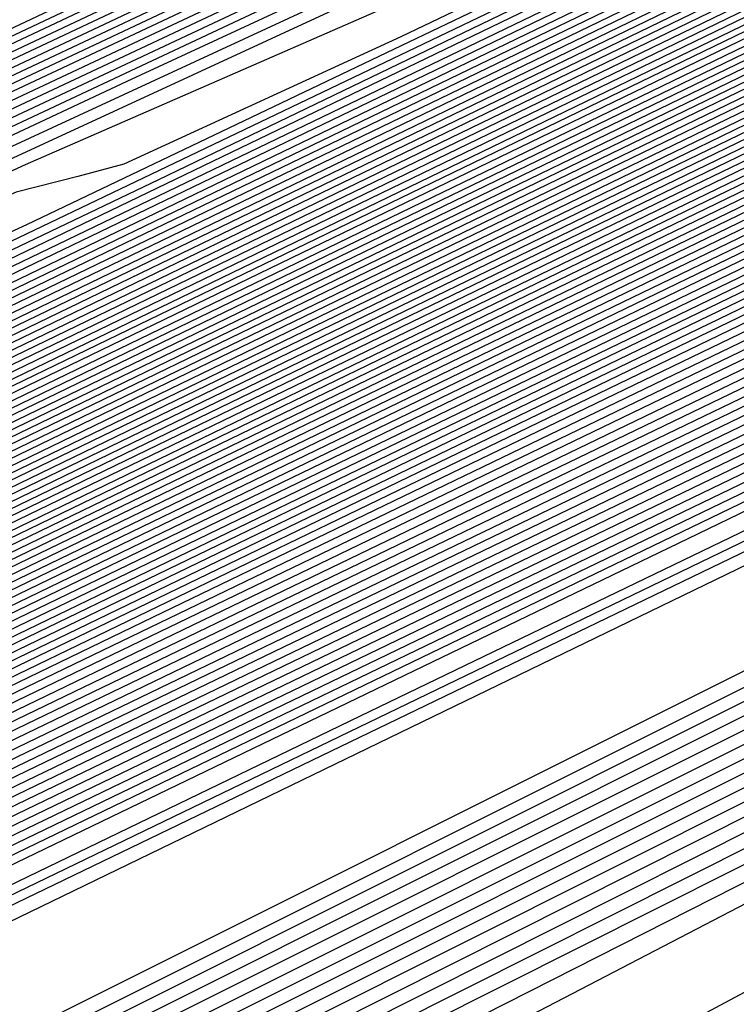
# Model space of a CAD drawing. Extents: x 3249832 to 3255657, y 13789405 to 13793316.
# Tile 138 of 256: x 3255348 to 3255349.66, y 13790169.53 to 13790171.81. Entities that reach past the tile are written whole.
import ezdxf

# ---------------------------------------------------------------- set-up
doc = ezdxf.new("R2010")
doc.units = 0
doc.header["$LTSCALE"] = 100
doc.header["$MEASUREMENT"] = 0
for name, color, linetype in [('GRATIO_CON', 10, 'CONTINUOUS'), ('GRATIO_ICON', 7, 'CONTINUOUS'), ('TARGETS_EAST', 7, 'CONTINUOUS')]:
    doc.layers.add(name, color=color, linetype=linetype)

# ---------------------------------------------------------------- blocks, each defined once
blk = doc.blocks.new('Gratio_032316_contours')
at = {"layer": 'GRATIO_CON', "color": 5, "linetype": 'Continuous', "flags": 128}
for points in [[(3255363.3626, 13790177.2744), (3255362.8508, 13790177.0238), (3255359.2644, 13790175.2916), (3255349.5288, 13790170.5964), (3255332.0737, 13790162.1815), (3255311.3462, 13790152.1899), (3255293.2974, 13790143.4894)], [(3255363.3534, 13790177.2943), (3255362.865, 13790177.0543), (3255359.4421, 13790175.4004), (3255350.1499, 13790170.9185), (3255333.493, 13790162.8881), (3255313.7321, 13790153.3624), (3255296.5669, 13790145.0881)], [(3255363.3442, 13790177.3141), (3255362.8793, 13790177.0848), (3255359.6198, 13790175.5091), (3255350.771, 13790171.2405), (3255334.8977, 13790163.5876), (3255316.0013, 13790154.4785), (3255299.4426, 13790146.4963)], [(3255363.3351, 13790177.334), (3255362.8936, 13790177.1153), (3255359.7975, 13790175.6178), (3255351.3922, 13790171.5625), (3255336.3024, 13790164.2871), (3255318.2705, 13790155.5945), (3255302.3184, 13790147.9045)], [(3255363.3168, 13790177.3737), (3255362.9221, 13790177.1764), (3255360.1529, 13790175.8353), (3255352.6344, 13790172.2066), (3255339.1118, 13790165.686), (3255322.809, 13790157.8266), (3255308.0699, 13790150.7209), (3255298.2, 13790145.9612)], [(3255363.3076, 13790177.3935), (3255362.9364, 13790177.2069), (3255360.3306, 13790175.944), (3255353.2555, 13790172.5287), (3255340.5164, 13790166.3855), (3255325.0782, 13790158.9427), (3255310.9456, 13790152.1291), (3255301.1769, 13790147.4178)], [(3255363.2985, 13790177.4128), (3255362.9507, 13790177.237), (3255360.5083, 13790176.0525), (3255353.8766, 13790172.8506), (3255341.9211, 13790167.085), (3255327.3475, 13790160.0587), (3255313.8214, 13790153.5373), (3255304.1539, 13790148.8744)], [(3255363.2899, 13790177.4293), (3255362.9654, 13790177.2653), (3255360.6862, 13790176.16), (3255354.4979, 13790173.1721), (3255343.3258, 13790167.7843), (3255329.6167, 13790161.1747), (3255316.6971, 13790154.9455), (3255307.1308, 13790150.331), (3255300.4292, 13790147.096)], [(3255363.2728, 13790177.4624), (3255362.9947, 13790177.3218), (3255361.0421, 13790176.3749), (3255355.7403, 13790173.8151), (3255346.1353, 13790169.1829), (3255334.1552, 13790163.4068), (3255322.4486, 13790157.7619), (3255313.0847, 13790153.2443), (3255305.8138, 13790149.7339), (3255299.8068, 13790146.8314)], [(3255363.2642, 13790177.4789), (3255363.0094, 13790177.3501), (3255361.22, 13790176.4823), (3255356.3615, 13790174.1365), (3255347.54, 13790169.8823), (3255336.4244, 13790164.5228), (3255325.3244, 13790159.17), (3255316.0789, 13790154.7093), (3255308.6447, 13790151.1198), (3255302.5075, 13790148.1544)], [(3255363.2556, 13790177.4954), (3255363.024, 13790177.3784), (3255361.3979, 13790176.5898), (3255356.9827, 13790174.458), (3255348.9447, 13790170.5816), (3255338.6936, 13790165.6388), (3255328.2001, 13790160.5782), (3255319.0572, 13790156.1665), (3255311.3477, 13790152.4439), (3255304.7769, 13790149.269)], [(3255363.247, 13790177.5119), (3255363.0387, 13790177.4067), (3255361.5758, 13790176.6972), (3255357.6039, 13790174.7795), (3255350.3494, 13790171.2809), (3255340.9629, 13790166.7549), (3255331.0759, 13790161.9864), (3255322.0355, 13790157.6238), (3255314.0508, 13790153.7681), (3255307.0464, 13790150.3836), (3255300.985, 13790147.4531)], [(3255363.2298, 13790177.545), (3255363.068, 13790177.4632), (3255361.9317, 13790176.9121), (3255358.8464, 13790175.4225), (3255353.1588, 13790172.6795), (3255345.5013, 13790168.9869), (3255336.8274, 13790164.8028), (3255327.9921, 13790160.5384), (3255319.457, 13790156.4164), (3255311.5852, 13790152.6127), (3255304.7086, 13790149.288)], [(3255363.2212, 13790177.5615), (3255363.0827, 13790177.4915), (3255362.1096, 13790177.0196), (3255359.4676, 13790175.744), (3255354.5636, 13790173.3789), (3255347.7706, 13790170.103), (3255339.7031, 13790166.211), (3255330.9703, 13790161.9956), (3255322.16, 13790157.7405), (3255313.8547, 13790153.7272), (3255306.5704, 13790150.2055), (3255300.5587, 13790147.2978)], [(3255363.2126, 13790177.578), (3255363.0973, 13790177.5198), (3255362.2875, 13790177.127), (3255360.0888, 13790176.0654), (3255355.9683, 13790174.0782), (3255350.0398, 13790171.219), (3255342.5789, 13790167.6192), (3255333.9486, 13790163.4529), (3255324.8631, 13790159.0647), (3255316.1241, 13790154.8418), (3255308.4322, 13790151.123), (3255302.0841, 13790148.0526)], [(3255363.204, 13790177.5946), (3255363.112, 13790177.548), (3255362.4654, 13790177.2345), (3255360.71, 13790176.3869), (3255357.373, 13790174.7775), (3255352.309, 13790172.335), (3255345.4546, 13790169.0274), (3255336.9269, 13790164.9102), (3255327.5662, 13790160.3888), (3255318.3935, 13790155.9564), (3255310.294, 13790152.0405), (3255303.6095, 13790148.8074)], [(3255363.1868, 13790177.6276), (3255363.1413, 13790177.6046), (3255362.8213, 13790177.4494), (3255361.9524, 13790177.0299), (3255360.1824, 13790176.1761), (3255356.8475, 13790174.5671), (3255351.2061, 13790171.8438), (3255342.8835, 13790167.8247), (3255332.9724, 13790163.0371), (3255322.9324, 13790158.1855), (3255314.0176, 13790153.8755), (3255306.6603, 13790150.3169), (3255301.0871, 13790147.6207)], [(3255363.1782, 13790177.6441), (3255363.1559, 13790177.6329), (3255362.9992, 13790177.5568), (3255362.5736, 13790177.3514), (3255361.5871, 13790176.8755), (3255359.1167, 13790175.6831), (3255354.0819, 13790173.252), (3255345.8618, 13790169.282), (3255335.6754, 13790164.3612), (3255325.2018, 13790159.3001), (3255315.8794, 13790154.793), (3255308.1857, 13790151.0717), (3255302.3577, 13790148.2522)], [(3255363.1697, 13790177.6606), (3255350.6237, 13790171.6008), (3255338.5563, 13790165.7713), (3255327.446, 13790160.4025), (3255317.7338, 13790155.7069), (3255309.7102, 13790151.826), (3255303.6283, 13790148.8837)], [(3255363.1622, 13790177.6756), (3255351.3249, 13790171.958), (3255339.8464, 13790166.4129), (3255329.0857, 13790161.2128), (3255319.4089, 13790156.5342), (3255311.2122, 13790152.5695), (3255304.8988, 13790149.5152)], [(3255363.1472, 13790177.7055), (3255352.7271, 13790172.6724), (3255342.4265, 13790167.6962), (3255332.3649, 13790162.8336), (3255322.7593, 13790158.1889), (3255314.2163, 13790154.0566), (3255307.4399, 13790150.7782), (3255302.9144, 13790148.5902)], [(3255363.1398, 13790177.7205), (3255353.4282, 13790173.0296), (3255343.7165, 13790168.3378), (3255334.0045, 13790163.6439), (3255324.4345, 13790159.0163), (3255315.7184, 13790154.8001), (3255308.7105, 13790151.4097), (3255304.0166, 13790149.1402)], [(3255363.1323, 13790177.7354), (3255354.1293, 13790173.3869), (3255345.0066, 13790168.9794), (3255335.6442, 13790164.4543), (3255326.1097, 13790159.8437), (3255317.2205, 13790155.5436), (3255309.9811, 13790152.0412), (3255305.1188, 13790149.6902)], [(3255363.1248, 13790177.7504), (3255354.8304, 13790173.7441), (3255346.2966, 13790169.6211), (3255337.2838, 13790165.2647), (3255327.7849, 13790160.671), (3255318.7225, 13790156.2871), (3255311.2516, 13790152.6727), (3255306.221, 13790150.2403), (3255303.2552, 13790148.8134)], [(3255363.1098, 13790177.7803), (3255356.2327, 13790174.4585), (3255348.8767, 13790170.9043), (3255340.5631, 13790166.8854), (3255331.1353, 13790162.3257), (3255321.7267, 13790157.7741), (3255313.7927, 13790153.9356), (3255308.4254, 13790151.3403), (3255305.2619, 13790149.8176)], [(3255363.1023, 13790177.7953), (3255356.9338, 13790174.8157), (3255350.1668, 13790171.546), (3255342.2027, 13790167.6958), (3255332.8105, 13790163.1531), (3255323.2287, 13790158.5176), (3255315.0633, 13790154.5671), (3255309.5276, 13790151.8904), (3255306.2652, 13790150.3197), (3255304.5271, 13790149.4986)], [(3255363.0949, 13790177.8103), (3255357.6349, 13790175.1729), (3255351.4568, 13790172.1876), (3255343.8423, 13790168.5062), (3255334.4857, 13790163.9805), (3255324.7308, 13790159.2611), (3255316.3339, 13790155.1986), (3255310.6298, 13790152.4404), (3255307.2685, 13790150.8219), (3255305.4785, 13790149.9753)], [(3255363.0874, 13790177.8253), (3255358.336, 13790175.5302), (3255352.7468, 13790172.8292), (3255345.4819, 13790169.3166), (3255336.1609, 13790164.8078), (3255326.2329, 13790160.0046), (3255317.6044, 13790155.8301), (3255311.732, 13790152.9904), (3255308.2718, 13790151.324), (3255306.43, 13790150.4521), (3255305.4986, 13790150.0381)], [(3255363.0724, 13790177.8552), (3255359.7383, 13790176.2446), (3255355.3269, 13790174.1125), (3255348.7612, 13790170.9373), (3255339.5113, 13790166.4625), (3255329.237, 13790161.4917), (3255320.1455, 13790157.0931), (3255313.9364, 13790154.0905), (3255310.2785, 13790152.3282), (3255308.3329, 13790151.4056), (3255307.3516, 13790150.9663), (3255306.9504, 13790150.8311), (3255306.8357, 13790150.8648), (3255306.709, 13790150.9242), (3255306.2521, 13790150.8346), (3255305.1418, 13790150.4136)], [(3255363.0649, 13790177.8702), (3255360.4394, 13790176.6018), (3255356.617, 13790174.7541), (3255350.4008, 13790171.7477), (3255341.1865, 13790167.2899), (3255330.7391, 13790162.2352), (3255321.4161, 13790157.7246), (3255315.0386, 13790154.6406), (3255311.2818, 13790152.8303), (3255309.2843, 13790151.8823), (3255308.2782, 13790151.4305), (3255307.8684, 13790151.2902), (3255307.7534, 13790151.3222), (3255307.6263, 13790151.3795), (3255307.1599, 13790151.2834), (3255306.0215, 13790150.8474), (3255304.0328, 13790149.9659)], [(3255363.0574, 13790177.8851), (3255361.1405, 13790176.959), (3255357.907, 13790175.3957), (3255352.0405, 13790172.558), (3255342.8617, 13790168.1173), (3255332.2411, 13790162.9787), (3255322.6867, 13790158.3561), (3255316.1408, 13790155.1906), (3255312.2851, 13790153.3324), (3255310.2358, 13790152.359), (3255309.2047, 13790151.8946), (3255308.7864, 13790151.7492), (3255308.6711, 13790151.7796), (3255308.5437, 13790151.8348), (3255308.0677, 13790151.7321), (3255306.9011, 13790151.2812), (3255304.8608, 13790150.3744)], [(3255363.05, 13790177.9001), (3255361.8416, 13790177.3162), (3255359.1971, 13790176.0374), (3255353.6801, 13790173.3684), (3255344.5369, 13790168.9446), (3255333.7432, 13790163.7222), (3255323.9572, 13790158.9876), (3255317.243, 13790155.7406), (3255313.2884, 13790153.8345), (3255311.1872, 13790152.8358), (3255310.1312, 13790152.3587), (3255309.7044, 13790152.2082), (3255309.5888, 13790152.237), (3255309.461, 13790152.2901), (3255308.9754, 13790152.1808), (3255307.7808, 13790151.715), (3255305.6888, 13790150.7829), (3255303.1621, 13790149.6128)], [(3255363.0357, 13790177.9293), (3255349.1365, 13790171.2039), (3255336.4664, 13790165.0734), (3255326.2544, 13790160.1326), (3255319.3751, 13790156.8057), (3255315.2861, 13790154.8344), (3255313.0901, 13790153.7893), (3255311.9842, 13790153.2869), (3255311.5403, 13790153.1263), (3255311.4242, 13790153.1519), (3255311.2957, 13790153.2007), (3255310.791, 13790153.0783), (3255309.5402, 13790152.5826), (3255307.3448, 13790151.5999), (3255304.6912, 13790150.3694)], [(3255363.0293, 13790177.9433), (3255349.5014, 13790171.3974), (3255337.1523, 13790165.4221), (3255327.1608, 13790160.5879), (3255320.3695, 13790157.3036), (3255316.2759, 13790155.33), (3255314.0416, 13790154.266), (3255312.9108, 13790153.751), (3255312.4583, 13790153.5853), (3255312.3419, 13790153.6093), (3255312.2131, 13790153.656), (3255311.6988, 13790153.527), (3255310.4199, 13790153.0164), (3255308.1727, 13790152.0084), (3255305.4558, 13790150.7477)], [(3255363.0228, 13790177.9572), (3255349.8663, 13790171.5909), (3255337.8383, 13790165.7708), (3255328.0673, 13790161.0433), (3255321.3638, 13790157.8014), (3255317.2657, 13790155.8255), (3255314.9931, 13790154.7428), (3255313.8373, 13790154.2151), (3255313.3763, 13790154.0443), (3255313.2596, 13790154.0668), (3255313.1304, 13790154.1113), (3255312.6066, 13790153.9757), (3255311.2996, 13790153.4502), (3255309.0007, 13790152.4169), (3255306.2204, 13790151.126), (3255303.6487, 13790149.9195)], [(3255363.0164, 13790177.9712), (3255362.7761, 13790177.8544), (3255361.0953, 13790177.0408), (3255356.5335, 13790174.8332), (3255348.3101, 13790170.854), (3255338.2839, 13790166.0028), (3255328.9737, 13790161.4984), (3255322.3581, 13790158.2992), (3255318.2556, 13790156.3211), (3255315.9445, 13790155.2195), (3255314.7638, 13790154.6793), (3255314.2943, 13790154.5033), (3255314.1773, 13790154.5242), (3255314.0478, 13790154.5666), (3255313.5144, 13790154.4244), (3255312.1793, 13790153.884), (3255309.8287, 13790152.8254), (3255306.9849, 13790151.5042), (3255304.3543, 13790150.27)], [(3255363.0035, 13790177.999), (3255362.7772, 13790177.8888), (3255361.1947, 13790177.1225), (3255356.9001, 13790175.044), (3255349.1521, 13790171.2948), (3255339.6697, 13790166.7067), (3255330.7865, 13790162.409), (3255324.3467, 13790159.2949), (3255320.2352, 13790157.3123), (3255317.8474, 13790156.173), (3255316.6168, 13790155.6075), (3255316.1303, 13790155.4214), (3255316.0128, 13790155.439), (3255315.8825, 13790155.4772), (3255315.33, 13790155.3219), (3255313.9387, 13790154.7516), (3255311.4847, 13790153.6424), (3255308.5141, 13790152.2608), (3255305.7656, 13790150.9711), (3255303.816, 13790150.0634)], [(3255362.9971, 13790178.013), (3255362.7777, 13790177.906), (3255361.2444, 13790177.1634), (3255357.0834, 13790175.1495), (3255349.5732, 13790171.5153), (3255340.3626, 13790167.0587), (3255331.693, 13790162.8643), (3255325.341, 13790159.7927), (3255321.2251, 13790157.8079), (3255318.7989, 13790156.6497), (3255317.5434, 13790156.0716), (3255317.0482, 13790155.8804), (3255316.9305, 13790155.8965), (3255316.7999, 13790155.9325), (3255316.2378, 13790155.7706), (3255314.8184, 13790155.1854), (3255312.3127, 13790154.0509), (3255309.2787, 13790152.6391), (3255306.4712, 13790151.3216), (3255304.4798, 13790150.3944)], [(3255362.9906, 13790178.0269), (3255362.7782, 13790177.9232), (3255361.2941, 13790177.2043), (3255357.2667, 13790175.2549), (3255349.9942, 13790171.7357), (3255341.0555, 13790167.4106), (3255332.5994, 13790163.3196), (3255326.3353, 13790160.2905), (3255322.2149, 13790158.3035), (3255319.7503, 13790157.1265), (3255318.4699, 13790156.5357), (3255317.9662, 13790156.3394), (3255317.8482, 13790156.3539), (3255317.7172, 13790156.3878), (3255317.1455, 13790156.2193), (3255315.698, 13790155.6192), (3255313.1406, 13790154.4594), (3255310.0433, 13790153.0174), (3255307.1769, 13790151.6721), (3255305.1437, 13790150.7253)], [(3255362.9842, 13790178.0409), (3255362.7788, 13790177.9404), (3255361.3439, 13790177.2452), (3255357.45, 13790175.3604), (3255350.4152, 13790171.9561), (3255341.7484, 13790167.7626), (3255333.5058, 13790163.7749), (3255327.3296, 13790160.7884), (3255323.2047, 13790158.799), (3255320.7018, 13790157.6032), (3255319.3964, 13790156.9998), (3255318.8842, 13790156.7984), (3255318.7659, 13790156.8113), (3255318.6346, 13790156.8431), (3255318.0533, 13790156.668), (3255316.5777, 13790156.053), (3255313.9686, 13790154.8679), (3255310.8078, 13790153.3957), (3255307.8825, 13790152.0227), (3255305.8076, 13790151.0562), (3255304.5095, 13790150.4882)], [(3255362.9713, 13790178.0688), (3255362.7799, 13790177.9748), (3255361.4433, 13790177.327), (3255357.8165, 13790175.5712), (3255351.2573, 13790172.397), (3255343.1342, 13790168.4665), (3255335.3187, 13790164.6855), (3255329.3183, 13790161.784), (3255325.1844, 13790159.7902), (3255322.6047, 13790158.5567), (3255321.2494, 13790157.9281), (3255320.7202, 13790157.7165), (3255320.6013, 13790157.7262), (3255320.4693, 13790157.7537), (3255319.8689, 13790157.5655), (3255318.3371, 13790156.9206), (3255315.6246, 13790155.6848), (3255312.337, 13790154.1523), (3255309.2938, 13790152.7237), (3255307.1354, 13790151.718), (3255305.7861, 13790151.1255), (3255304.9914, 13790150.8543)], [(3255362.9649, 13790178.0827), (3255362.7804, 13790177.992), (3255361.493, 13790177.3678), (3255357.9998, 13790175.6767), (3255351.6783, 13790172.6174), (3255343.8271, 13790168.8185), (3255336.2251, 13790165.1408), (3255330.3126, 13790162.2819), (3255326.1742, 13790160.2858), (3255323.5561, 13790159.0334), (3255322.1759, 13790158.3922), (3255321.6382, 13790158.1755), (3255321.519, 13790158.1836), (3255321.3866, 13790158.209), (3255320.7767, 13790158.0142), (3255319.2168, 13790157.3544), (3255316.4526, 13790156.0933), (3255313.1016, 13790154.5306), (3255309.9994, 13790153.0743), (3255307.7993, 13790152.049), (3255306.4244, 13790151.4442), (3255305.616, 13790151.1656), (3255305.1412, 13790151.12)], [(3255362.9585, 13790178.0966), (3255362.7809, 13790178.0092), (3255361.5427, 13790177.4087), (3255358.1831, 13790175.7821), (3255352.0993, 13790172.8378), (3255344.52, 13790169.1705), (3255337.1315, 13790165.5961), (3255331.3069, 13790162.7797), (3255327.1641, 13790160.7814), (3255324.5076, 13790159.5102), (3255323.1025, 13790158.8563), (3255322.5562, 13790158.6345), (3255322.4367, 13790158.641), (3255322.304, 13790158.6643), (3255321.6845, 13790158.4629), (3255320.0965, 13790157.7881), (3255317.2806, 13790156.5018), (3255313.8662, 13790154.9088), (3255310.7051, 13790153.4248), (3255308.4631, 13790152.3799), (3255307.0628, 13790151.7628), (3255306.2405, 13790151.4768), (3255305.7596, 13790151.4265), (3255305.491, 13790151.5219)], [(3255362.952, 13790178.1106), (3255362.7815, 13790178.0264), (3255361.5924, 13790177.4496), (3255358.3664, 13790175.8876), (3255352.5204, 13790173.0583), (3255345.2129, 13790169.5225), (3255338.038, 13790166.0514), (3255332.3012, 13790163.2775), (3255328.1539, 13790161.277), (3255325.4591, 13790159.9869)], [(3255362.9392, 13790178.1385), (3255362.7826, 13790178.0608), (3255361.6919, 13790177.5314), (3255358.733, 13790176.0984), (3255353.3624, 13790173.4991), (3255346.5987, 13790170.2264), (3255339.8508, 13790166.962), (3255334.2898, 13790164.2732), (3255330.1336, 13790162.2681), (3255327.362, 13790160.9404)], [(3255362.9327, 13790178.1524), (3255362.7831, 13790178.078), (3255361.7416, 13790177.5723), (3255358.9163, 13790176.2039), (3255353.7834, 13790173.7196), (3255347.2916, 13790170.5784), (3255340.7573, 13790167.4173), (3255335.2841, 13790164.771), (3255331.1234, 13790162.7637), (3255328.3134, 13790161.4172), (3255326.8085, 13790160.7127)], [(3255362.9263, 13790178.1663), (3255362.7836, 13790178.0952), (3255361.7913, 13790177.6131), (3255359.0996, 13790176.3093), (3255354.2045, 13790173.94), (3255347.9845, 13790170.9303), (3255341.6637, 13790167.8726), (3255336.2784, 13790165.2689), (3255332.1133, 13790163.2593), (3255329.2649, 13790161.8939), (3255327.7351, 13790161.1769)], [(3255362.9199, 13790178.1803), (3255362.7842, 13790178.1124), (3255361.841, 13790177.654), (3255359.2829, 13790176.4147), (3255354.6255, 13790174.1604), (3255348.6774, 13790171.2823), (3255342.5701, 13790168.3279), (3255337.2727, 13790165.7667), (3255333.1031, 13790163.7549), (3255330.2163, 13790162.3706), (3255328.6616, 13790161.641), (3255328.0641, 13790161.3887)], [(3255362.9063, 13790178.2064), (3255362.7848, 13790178.1456), (3255361.9402, 13790177.7351), (3255359.6494, 13790176.6253), (3255355.4675, 13790174.6012), (3255350.0632, 13790171.9862), (3255344.383, 13790169.2385), (3255339.2614, 13790166.7624), (3255335.0828, 13790164.7461), (3255332.1192, 13790163.3241), (3255330.5146, 13790162.5692), (3255329.9, 13790162.3067), (3255329.7784, 13790162.3004), (3255329.6428, 13790162.3067), (3255328.9468, 13790162.0527), (3255327.134, 13790161.2585)], [(3255362.8995, 13790178.2194), (3255362.7851, 13790178.1622), (3255361.9898, 13790177.7756), (3255359.8326, 13790176.7306), (3255355.8885, 13790174.8216), (3255350.7561, 13790172.3382), (3255345.2894, 13790169.6938), (3255340.2557, 13790167.2602), (3255336.0726, 13790165.2417), (3255333.0707, 13790163.8009), (3255331.4411, 13790163.0333), (3255330.818, 13790162.7658), (3255330.6961, 13790162.7578), (3255330.5602, 13790162.762), (3255329.8546, 13790162.5014), (3255328.0137, 13790161.6923)], [(3255362.8927, 13790178.2325), (3255362.7854, 13790178.1788), (3255362.0393, 13790177.8162), (3255360.0158, 13790176.8359), (3255356.3096, 13790175.042), (3255351.449, 13790172.6901), (3255346.1959, 13790170.1491), (3255341.25, 13790167.758), (3255337.0624, 13790165.7372), (3255334.0221, 13790164.2776), (3255332.3677, 13790163.4974), (3255331.736, 13790163.2248), (3255331.6138, 13790163.2153), (3255331.4775, 13790163.2173), (3255330.7624, 13790162.9501), (3255328.8934, 13790162.1261), (3255325.5604, 13790160.5868)], [(3255362.8859, 13790178.2455), (3255362.7857, 13790178.1953), (3255362.0889, 13790177.8567), (3255360.1991, 13790176.9412), (3255356.7306, 13790175.2624), (3255352.1418, 13790173.0421), (3255347.1023, 13790170.6044), (3255342.2443, 13790168.2559), (3255338.0523, 13790166.2328), (3255334.9736, 13790164.7544), (3255333.2942, 13790163.9615), (3255332.654, 13790163.6838), (3255332.5316, 13790163.6727), (3255332.3949, 13790163.6726), (3255331.6701, 13790163.3989), (3255329.7731, 13790162.5599), (3255326.3884, 13790160.9952)], [(3255362.8724, 13790178.2716), (3255362.7863, 13790178.2285), (3255362.1881, 13790177.9378), (3255360.5655, 13790177.1518), (3255357.5726, 13790175.7031), (3255353.5276, 13790173.746), (3255348.9152, 13790171.5151), (3255344.2329, 13790169.2515), (3255340.0319, 13790167.224), (3255336.8765, 13790165.7078), (3255335.1472, 13790164.8898), (3255334.49, 13790164.6018), (3255334.367, 13790164.5876), (3255334.2296, 13790164.5832), (3255333.4857, 13790164.2963), (3255331.5325, 13790163.4275), (3255328.0443, 13790161.8122)], [(3255362.8656, 13790178.2846), (3255362.7866, 13790178.2451), (3255362.2377, 13790177.9784), (3255360.7488, 13790177.2571), (3255357.9936, 13790175.9235), (3255354.2205, 13790174.098), (3255349.8216, 13790171.9704), (3255345.2272, 13790169.7494), (3255341.0218, 13790167.7196), (3255337.828, 13790166.1846), (3255336.0737, 13790165.3539), (3255335.408, 13790165.0609), (3255335.2847, 13790165.045), (3255335.1469, 13790165.0385), (3255334.3935, 13790164.745), (3255332.4122, 13790163.8613), (3255328.8723, 13790162.2207), (3255324.5703, 13790160.2049)], [(3255362.8588, 13790178.2977), (3255362.7869, 13790178.2617), (3255362.2872, 13790178.0189), (3255360.932, 13790177.3624), (3255358.4146, 13790176.1439), (3255354.9134, 13790174.45), (3255350.728, 13790172.4257), (3255346.2216, 13790170.2472), (3255342.0116, 13790168.2152), (3255338.7794, 13790166.6613), (3255337.0003, 13790165.818), (3255336.3259, 13790165.5199), (3255336.2024, 13790165.5024), (3255336.0643, 13790165.4938), (3255335.3013, 13790165.1937), (3255333.2918, 13790164.2951), (3255329.7003, 13790162.6292), (3255325.3348, 13790160.5832)], [(3255362.852, 13790178.3107), (3255362.7872, 13790178.2783), (3255362.3368, 13790178.0594), (3255361.1152, 13790177.4676), (3255358.8356, 13790176.3643), (3255355.6063, 13790174.8019), (3255351.6345, 13790172.881), (3255347.2159, 13790170.745), (3255343.0015, 13790168.7108), (3255339.7309, 13790167.1381), (3255337.9268, 13790166.2821), (3255337.2439, 13790165.9789), (3255337.1201, 13790165.9598), (3255336.9816, 13790165.9491), (3255336.2091, 13790165.6425), (3255334.1715, 13790164.7289), (3255330.5283, 13790163.0377), (3255326.0994, 13790160.9615)], [(3255362.8384, 13790178.3368), (3255362.7878, 13790178.3115), (3255362.436, 13790178.1405), (3255361.4817, 13790177.6782), (3255359.6777, 13790176.8051), (3255356.9921, 13790175.5058), (3255353.4473, 13790173.7916), (3255349.2045, 13790171.7407), (3255344.9811, 13790169.7019), (3255341.6338, 13790168.0916), (3255339.7798, 13790167.2103), (3255339.0799, 13790166.897), (3255338.9555, 13790166.8747), (3255338.8164, 13790166.8597), (3255338.0247, 13790166.5399), (3255335.9309, 13790165.5964), (3255332.1843, 13790163.8547), (3255327.6286, 13790161.718)], [(3255362.8317, 13790178.3499), (3255362.7881, 13790178.3281), (3255362.4856, 13790178.1811), (3255361.6649, 13790177.7835), (3255360.0987, 13790177.0254), (3255357.685, 13790175.8578), (3255354.3537, 13790174.2469), (3255350.1988, 13790172.2385), (3255345.971, 13790170.1975), (3255342.5852, 13790168.5683), (3255340.7063, 13790167.6744), (3255339.9979, 13790167.356), (3255339.8732, 13790167.3321), (3255339.7337, 13790167.315), (3255338.9325, 13790166.9886), (3255336.8106, 13790166.0302), (3255333.0122, 13790164.2632), (3255328.3932, 13790162.0963), (3255324.1122, 13790160.0848)], [(3255362.8249, 13790178.3629), (3255362.7884, 13790178.3447), (3255362.5352, 13790178.2216), (3255361.8482, 13790177.8888), (3255360.5197, 13790177.2458), (3255358.3779, 13790176.2098), (3255355.2602, 13790174.7022), (3255351.1931, 13790172.7363), (3255346.9608, 13790170.6931), (3255343.5367, 13790169.045), (3255341.6329, 13790168.1386), (3255340.9159, 13790167.815), (3255340.791, 13790167.7895), (3255340.6511, 13790167.7703), (3255339.8402, 13790167.4374), (3255337.6903, 13790166.464), (3255333.8402, 13790164.6717), (3255329.1577, 13790162.4746), (3255324.8178, 13790160.4353)], [(3255362.8181, 13790178.376), (3255362.7887, 13790178.3613), (3255362.5847, 13790178.2622), (3255362.0314, 13790177.9941), (3255360.9407, 13790177.4662), (3255359.0708, 13790176.5617), (3255356.1666, 13790175.1575), (3255352.1874, 13790173.2342), (3255347.9506, 13790171.1887), (3255344.4881, 13790169.5218), (3255342.5594, 13790168.6027), (3255341.8339, 13790168.274), (3255341.7087, 13790168.247), (3255341.5684, 13790168.2256), (3255340.748, 13790167.8861), (3255338.57, 13790166.8978), (3255334.6682, 13790165.0802), (3255329.9223, 13790162.8529), (3255325.5234, 13790160.7859)], [(3255362.8045, 13790178.4021), (3255361.9033, 13790177.9658), (3255360.4718, 13790177.2733), (3255357.9795, 13790176.0682), (3255354.1761, 13790174.2299), (3255349.9303, 13790172.1799), (3255346.391, 13790170.4753), (3255344.4124, 13790169.5309), (3255343.6698, 13790169.1921), (3255343.5441, 13790169.1618), (3255343.4031, 13790169.1362), (3255342.5636, 13790168.7835), (3255340.3294, 13790167.7654), (3255336.3242, 13790165.8972), (3255331.4515, 13790163.6095), (3255326.9347, 13790161.4869)], [(3255362.7977, 13790178.4151), (3255356.8185, 13790175.525), (3255351.514, 13790172.9629), (3255347.559, 13790171.0568), (3255345.4031, 13790170.0261), (3255344.5958, 13790169.655), (3255344.4618, 13790169.6192), (3255344.3205, 13790169.5915), (3255343.4714, 13790169.2322), (3255341.2091, 13790168.1992), (3255337.1521, 13790166.3057), (3255332.2161, 13790163.9878), (3255327.6403, 13790161.8375)], [(3255362.7909, 13790178.4282), (3255357.1132, 13790175.6841), (3255352.0762, 13790173.2514), (3255348.3205, 13790171.4416), (3255346.2733, 13790170.4629), (3255345.5068, 13790170.1106), (3255345.3795, 13790170.0767), (3255345.2378, 13790170.0468), (3255344.3792, 13790169.681), (3255342.0887, 13790168.633), (3255337.9801, 13790166.7141), (3255332.9806, 13790164.3661), (3255328.346, 13790162.188), (3255325.0602, 13790160.6529)], [(3255362.784, 13790178.442), (3255357.4078, 13790175.8436), (3255352.6383, 13790173.5402), (3255349.0821, 13790171.8266), (3255347.1436, 13790170.8999), (3255346.4177, 13790170.5662), (3255346.2972, 13790170.5341), (3255346.1552, 13790170.5021), (3255345.287, 13790170.1297), (3255342.9684, 13790169.0668), (3255338.8081, 13790167.1226), (3255333.7452, 13790164.7444), (3255329.0516, 13790162.5385), (3255325.7241, 13790160.9838)], [(3255362.7701, 13790178.4698), (3255357.9969, 13790176.1629), (3255353.7624, 13790174.1179), (3255350.6051, 13790172.5964), (3255348.8841, 13790171.7737), (3255348.2396, 13790171.4775), (3255348.1326, 13790171.4489), (3255347.9899, 13790171.4127), (3255347.1025, 13790171.0271), (3255344.7278, 13790169.9344), (3255340.4641, 13790167.9396), (3255335.2744, 13790165.5009), (3255330.4629, 13790163.2396), (3255327.0519, 13790161.6457)], [(3255362.7632, 13790178.4837), (3255358.2915, 13790176.3225), (3255354.3245, 13790174.4067), (3255351.3666, 13790172.9814), (3255349.7543, 13790172.2106), (3255349.1506, 13790171.9331), (3255349.0503, 13790171.9064), (3255348.9072, 13790171.868), (3255348.0103, 13790171.4759), (3255345.6075, 13790170.3682), (3255341.2921, 13790168.3481), (3255336.039, 13790165.8792), (3255331.1685, 13790163.5901), (3255327.7158, 13790161.9766)], [(3255362.7562, 13790178.4976), (3255358.5861, 13790176.4822), (3255354.8865, 13790174.6955), (3255352.1282, 13790173.3663), (3255350.6245, 13790172.6475), (3255350.0615, 13790172.3887), (3255349.9681, 13790172.3638), (3255349.8246, 13790172.3233), (3255348.9181, 13790171.9246), (3255346.4872, 13790170.802), (3255342.12, 13790168.7566), (3255336.8035, 13790166.2575), (3255331.8742, 13790163.9406), (3255328.3796, 13790162.3075), (3255326.2125, 13790161.3222)], [(3255362.7492, 13790178.5115), (3255358.8807, 13790176.6418), (3255355.4486, 13790174.9843), (3255352.8897, 13790173.7512), (3255351.4948, 13790173.0844), (3255350.9725, 13790172.8444), (3255350.8858, 13790172.8212), (3255350.742, 13790172.7786), (3255349.8259, 13790172.3733), (3255347.3669, 13790171.2358), (3255342.948, 13790169.1651), (3255337.5681, 13790166.6358), (3255332.5798, 13790164.2911), (3255329.0435, 13790162.6384), (3255326.8508, 13790161.6408)], [(3255362.7353, 13790178.5393), (3255359.4698, 13790176.9611), (3255356.5728, 13790175.562), (3255354.4127, 13790174.5211), (3255353.2353, 13790173.9582), (3255352.7944, 13790173.7556), (3255352.7212, 13790173.7361), (3255352.5767, 13790173.6892), (3255351.6415, 13790173.2707), (3255349.1263, 13790172.1034), (3255344.604, 13790169.9821), (3255339.0973, 13790167.3924), (3255333.9911, 13790164.9922), (3255330.3713, 13790163.3003), (3255328.1274, 13790162.2781), (3255326.8499, 13790161.7478)], [(3255362.7284, 13790178.5533), (3255359.7644, 13790177.1207), (3255357.1348, 13790175.8508), (3255355.1742, 13790174.9061), (3255354.1055, 13790174.3952), (3255353.7053, 13790174.2112), (3255353.6389, 13790174.1935), (3255353.494, 13790174.1445), (3255352.5493, 13790173.7195), (3255350.006, 13790172.5371), (3255345.432, 13790170.3906), (3255339.8618, 13790167.7707), (3255334.6967, 13790165.3427), (3255331.0352, 13790163.6312), (3255328.7658, 13790162.5967), (3255327.4744, 13790162.0591)], [(3255362.7214, 13790178.5672), (3255360.0589, 13790177.2804), (3255357.6969, 13790176.1396), (3255355.9358, 13790175.291), (3255354.9758, 13790174.8321), (3255354.6163, 13790174.6668), (3255354.5566, 13790174.6509), (3255354.4114, 13790174.5998), (3255353.4571, 13790174.1682), (3255350.8856, 13790172.9709), (3255346.26, 13790170.7991), (3255340.6264, 13790168.149), (3255335.4023, 13790165.6933), (3255331.6991, 13790163.9621), (3255329.4041, 13790162.9154), (3255328.099, 13790162.3703), (3255327.4036, 13790162.1559)], [(3255362.7145, 13790178.5811), (3255360.3535, 13790177.44), (3255358.259, 13790176.4285), (3255356.6973, 13790175.6759), (3255355.846, 13790175.269), (3255355.5273, 13790175.1225), (3255355.4743, 13790175.1084), (3255355.3287, 13790175.0551), (3255354.3649, 13790174.6169), (3255351.7653, 13790173.4047), (3255347.0879, 13790171.2076), (3255341.391, 13790168.5272), (3255336.108, 13790166.0438), (3255332.3629, 13790164.293), (3255330.0424, 13790163.234), (3255328.7235, 13790162.6816), (3255328.022, 13790162.4624)], [(3255362.7006, 13790178.6089), (3255360.9427, 13790177.7593), (3255359.3831, 13790177.0061), (3255358.2203, 13790176.4458), (3255357.5865, 13790176.1428), (3255357.3492, 13790176.0337), (3255357.3097, 13790176.0232), (3255357.1634, 13790175.9657), (3255356.1804, 13790175.5144), (3255353.5247, 13790174.2723), (3255348.7439, 13790172.0246), (3255342.9202, 13790169.2838), (3255337.5193, 13790166.7448), (3255333.6907, 13790164.9549), (3255331.319, 13790163.8713), (3255329.9726, 13790163.3041), (3255329.2587, 13790163.0755), (3255328.942, 13790163.0582), (3255328.8259, 13790163.1372), (3255328.7162, 13790163.2059), (3255328.4267, 13790163.1916), (3255327.7734, 13790163.0298)], [(3255362.6936, 13790178.6228), (3255361.2372, 13790177.9189), (3255359.9452, 13790177.295), (3255358.9819, 13790176.8307), (3255358.4567, 13790176.5797), (3255358.2601, 13790176.4893), (3255358.2275, 13790176.4806), (3255358.0808, 13790176.421), (3255357.0882, 13790175.9631), (3255354.4044, 13790174.7061), (3255349.5719, 13790172.433), (3255343.6847, 13790169.6621), (3255338.2249, 13790167.0954), (3255334.3546, 13790165.2858), (3255331.9574, 13790164.19), (3255330.5971, 13790163.6153), (3255329.8771, 13790163.3821), (3255329.5591, 13790163.3618), (3255329.4442, 13790163.4389), (3255329.3355, 13790163.506), (3255329.0448, 13790163.4897), (3255328.3858, 13790163.3249), (3255327.3272, 13790163.0143)], [(3255362.6866, 13790178.6367), (3255361.5318, 13790178.0786), (3255360.5073, 13790177.5838), (3255359.7434, 13790177.2157), (3255359.327, 13790177.0166), (3255359.1711, 13790176.945), (3255359.1452, 13790176.9381), (3255358.9981, 13790176.8763), (3255357.996, 13790176.4118), (3255355.2841, 13790175.1399), (3255350.3999, 13790172.8415), (3255344.4493, 13790170.0404), (3255338.9305, 13790167.4459), (3255335.0185, 13790165.6167), (3255332.5957, 13790164.5086), (3255331.2216, 13790163.9266), (3255330.4955, 13790163.6886), (3255330.1763, 13790163.6654), (3255330.0624, 13790163.7405), (3255329.9549, 13790163.8061), (3255329.663, 13790163.7879), (3255328.9982, 13790163.6201), (3255327.9288, 13790163.3055)], [(3255362.6797, 13790178.6506), (3255361.8264, 13790178.2382), (3255361.0693, 13790177.8726), (3255360.5049, 13790177.6006), (3255360.1972, 13790177.4535), (3255360.082, 13790177.4006), (3255360.0629, 13790177.3955), (3255359.9155, 13790177.3316), (3255358.9038, 13790176.8605), (3255356.1638, 13790175.5737), (3255351.2279, 13790173.25), (3255345.2139, 13790170.4187), (3255339.6362, 13790167.7964), (3255335.6823, 13790165.9477), (3255333.234, 13790164.8273), (3255331.8461, 13790164.2378), (3255331.1139, 13790163.9952), (3255330.7934, 13790163.969), (3255330.6807, 13790164.0422), (3255330.5742, 13790164.1062), (3255330.2811, 13790164.086), (3255329.6106, 13790163.9153), (3255328.5305, 13790163.5966), (3255327.6432, 13790163.4098)], [(3255362.6658, 13790178.6785), (3255362.4155, 13790178.5575), (3255362.1935, 13790178.4503), (3255362.0279, 13790178.3705), (3255361.9377, 13790178.3274), (3255361.9039, 13790178.3118), (3255361.8983, 13790178.3103), (3255361.7502, 13790178.2422), (3255360.7194, 13790177.758), (3255357.9232, 13790176.4413), (3255352.8838, 13790174.067), (3255346.7431, 13790171.1753), (3255341.0474, 13790168.4975)], [(3255362.6589, 13790178.6923), (3255354.795, 13790174.9858), (3255347.5959, 13790171.5951), (3255341.7268, 13790168.8356)], [(3255362.6525, 13790178.7056), (3255362.5088, 13790178.6384), (3255361.5042, 13790178.1654), (3255358.7781, 13790176.8807), (3255353.8627, 13790174.5643), (3255347.8632, 13790171.739), (3255342.2776, 13790169.1132)]]:
    blk.add_lwpolyline(points, dxfattribs=at)
at = {"layer": 'GRATIO_CON', "color": 1, "linetype": 'Continuous', "flags": 128}
for points in [[(3255363.3809, 13790177.2347), (3255362.8417, 13790176.9722), (3255359.0647, 13790175.1492), (3255348.812, 13790170.2056), (3255330.451, 13790161.3481), (3255308.7688, 13790150.8518), (3255290.1579, 13790141.759), (3255279.4333, 13790136.3706), (3255275.1019, 13790134.0226), (3255274.0936, 13790133.3098), (3255273.835, 13790133.05), (3255273.7395, 13790132.9539), (3255273.7177, 13790132.9553), (3255273.6967, 13790132.9953), (3255273.6714, 13790133.0437), (3255273.6534, 13790133.0777), (3255273.6351, 13790133.0727), (3255273.5327, 13790132.9977), (3255273.2428, 13790132.8201), (3255272.6983, 13790132.5174), (3255271.9753, 13790132.1075), (3255271.1855, 13790131.6184)], [(3255363.39, 13790177.2149), (3255362.9771, 13790177.0138), (3255360.0847, 13790175.6178), (3255352.2331, 13790171.832), (3255338.1695, 13790165.0464), (3255321.5473, 13790156.9914), (3255307.2465, 13790149.9823), (3255298.9474, 13790145.7734)], [(3255363.3992, 13790177.1951), (3255363.1126, 13790177.0555), (3255361.1046, 13790176.0864), (3255355.6542, 13790173.4583), (3255345.8914, 13790168.7478), (3255334.3524, 13790163.1561), (3255324.425, 13790158.2905), (3255318.6638, 13790155.3687), (3255316.2922, 13790154.0503), (3255315.7007, 13790153.6055), (3255315.3284, 13790153.314), (3255313.8097, 13790152.4936), (3255309.8273, 13790150.4717), (3255302.7047, 13790146.8918)], [(3255363.4084, 13790177.1752), (3255363.248, 13790177.0971), (3255362.1246, 13790176.5549), (3255359.0752, 13790175.0846), (3255353.6132, 13790172.4492), (3255347.1575, 13790169.3208), (3255341.6034, 13790166.5986), (3255338.3802, 13790164.964), (3255337.0533, 13790164.2264), (3255336.7224, 13790163.9775), (3255336.3153, 13790163.7151), (3255334.0738, 13790162.5607), (3255328.0678, 13790159.542), (3255317.3231, 13790154.1595), (3255304.6868, 13790147.8052)], [(3255363.4285, 13790177.1337), (3255362.9949, 13790176.9158), (3255359.9572, 13790175.3969), (3255351.7115, 13790171.2763), (3255336.9569, 13790163.8992), (3255319.6051, 13790155.1958), (3255304.871, 13790147.7424)], [(3255363.4401, 13790177.1113), (3255363.0308, 13790176.9038), (3255360.16, 13790175.4668), (3255352.3665, 13790171.571), (3255338.4206, 13790164.5976), (3255322.0196, 13790156.3708), (3255308.0928, 13790149.3258), (3255300.336, 13790145.2939)], [(3255363.4518, 13790177.0889), (3255363.0667, 13790176.8918), (3255360.3629, 13790175.5367), (3255353.0215, 13790171.8657), (3255339.8842, 13790165.2959), (3255324.4341, 13790157.5459), (3255311.3147, 13790150.9093), (3255304.0075, 13790147.1111)], [(3255363.4634, 13790177.0665), (3255363.1026, 13790176.8798), (3255360.5657, 13790175.6066), (3255353.6765, 13790172.1604), (3255341.3479, 13790165.9943), (3255326.8486, 13790158.7209), (3255314.5366, 13790152.4927), (3255307.679, 13790148.9283), (3255305.1815, 13790147.5119)], [(3255363.4867, 13790177.0218), (3255363.1745, 13790176.8559), (3255360.9714, 13790175.7464), (3255354.9865, 13790172.7497), (3255344.2752, 13790167.391), (3255331.6776, 13790161.071), (3255320.9803, 13790155.6595), (3255315.0221, 13790152.5626), (3255312.8522, 13790151.332), (3255312.572, 13790151.0561), (3255312.5182, 13790150.93), (3255311.9674, 13790150.5768), (3255310.431, 13790149.7263), (3255307.6665, 13790148.2386), (3255304.4156, 13790146.4956)], [(3255363.4983, 13790176.9994), (3255363.2104, 13790176.8439), (3255361.1742, 13790175.8163), (3255355.6415, 13790173.0444), (3255345.7388, 13790168.0893), (3255334.0921, 13790162.2461), (3255324.2022, 13790157.243), (3255318.6937, 13790154.3798), (3255316.6875, 13790153.2421), (3255316.4285, 13790152.987), (3255316.3644, 13790152.8628), (3255315.7546, 13790152.4828), (3255314.0612, 13790151.5513), (3255311.017, 13790149.9164), (3255307.437, 13790147.9993), (3255304.4071, 13790146.3648)], [(3255363.51, 13790176.977), (3255363.2463, 13790176.832), (3255361.377, 13790175.8862), (3255356.2965, 13790173.3391), (3255347.2025, 13790168.7877), (3255336.5067, 13790163.4212), (3255327.424, 13790158.8264), (3255322.3652, 13790156.1969), (3255320.5228, 13790155.1521), (3255320.2849, 13790154.9178), (3255320.2105, 13790154.7955), (3255319.5417, 13790154.3887), (3255317.6913, 13790153.3764), (3255314.3674, 13790151.5941), (3255310.4585, 13790149.5029), (3255307.1485, 13790147.7206), (3255305.3254, 13790146.7109)], [(3255363.5216, 13790176.9546), (3255363.2822, 13790176.82), (3255361.5799, 13790175.9561), (3255356.9515, 13790173.6337), (3255348.6661, 13790169.4861), (3255338.9212, 13790164.5962), (3255330.6459, 13790160.4098), (3255326.0367, 13790158.0141), (3255324.3581, 13790157.0621), (3255324.1414, 13790156.8487), (3255324.0567, 13790156.7283), (3255323.3289, 13790156.2947), (3255321.3215, 13790155.2015), (3255317.7178, 13790153.2718), (3255313.48, 13790151.0066)], [(3255363.5449, 13790176.9098), (3255363.3541, 13790176.7961), (3255361.9855, 13790176.0959), (3255358.2615, 13790174.2231), (3255351.5934, 13790170.8828), (3255343.7502, 13790166.9463), (3255337.0896, 13790163.5767), (3255333.3798, 13790161.6484), (3255332.0287, 13790160.8822), (3255331.8543, 13790160.7104), (3255331.749, 13790160.5937), (3255330.9032, 13790160.1066), (3255328.5819, 13790158.8516), (3255324.4187, 13790156.6272), (3255319.523, 13790154.014), (3255315.3727, 13790151.7881), (3255313.0768, 13790150.5322)], [(3255363.5586, 13790176.8814), (3255363.3914, 13790176.78), (3255362.1891, 13790176.1635), (3255358.9168, 13790174.5168), (3255353.0572, 13790171.5808), (3255346.1647, 13790168.1213), (3255340.3115, 13790165.1601), (3255337.0513, 13790163.4656), (3255335.864, 13790162.7922), (3255335.7107, 13790162.6413), (3255335.5951, 13790162.5265), (3255334.6904, 13790162.0125), (3255332.212, 13790160.6767), (3255327.7692, 13790158.3049), (3255322.5444, 13790155.5176), (3255318.1141, 13790153.1439), (3255315.6605, 13790151.8059), (3255314.7912, 13790151.2988)], [(3255363.574, 13790176.8481), (3255363.4298, 13790176.7607), (3255362.3934, 13790176.2292), (3255359.5724, 13790174.8096), (3255354.521, 13790172.2786), (3255348.5792, 13790169.2963), (3255343.5334, 13790166.7436), (3255340.7229, 13790165.2827), (3255339.6993, 13790164.7023), (3255339.5672, 13790164.5721), (3255339.4413, 13790164.4592), (3255338.4775, 13790163.9185), (3255335.8422, 13790162.5017), (3255331.1196, 13790159.9826), (3255325.5659, 13790157.0213)], [(3255363.5893, 13790176.8148), (3255363.4683, 13790176.7414), (3255362.5977, 13790176.2949), (3255360.228, 13790175.1025), (3255355.9849, 13790172.9765), (3255350.9937, 13790170.4713), (3255346.7552, 13790168.327), (3255344.3944, 13790167.0999), (3255343.5346, 13790166.6123), (3255343.4236, 13790166.503), (3255343.2874, 13790166.392), (3255342.2647, 13790165.8244), (3255339.4724, 13790164.3268), (3255334.47, 13790161.6603), (3255328.5874, 13790158.525), (3255323.5969, 13790155.8555)], [(3255363.6201, 13790176.7482), (3255363.5451, 13790176.7028), (3255363.0062, 13790176.4264), (3255361.5393, 13790175.6882), (3255358.9125, 13790174.3721), (3255355.8228, 13790172.8213), (3255353.1989, 13790171.4939), (3255351.7375, 13790170.7342), (3255351.2052, 13790170.4324), (3255351.1365, 13790170.3647), (3255350.9797, 13790170.2574), (3255349.839, 13790169.6363), (3255346.7328, 13790167.9769), (3255341.1709, 13790165.0158), (3255334.6304, 13790161.5324), (3255329.0797, 13790158.5672), (3255325.9956, 13790156.9009)]]:
    blk.add_lwpolyline(points, dxfattribs=at)
at = {"layer": 'GRATIO_ICON', "color": 7, "linetype": 'Continuous', "flags": 128}
for points in [[(3255363.3259, 13790177.3538), (3255362.9079, 13790177.1458), (3255359.9752, 13790175.7265), (3255352.0133, 13790171.8846), (3255337.7071, 13790164.9865), (3255320.5398, 13790156.7106), (3255305.1941, 13790149.3127)], [(3255363.2814, 13790177.4459), (3255362.9801, 13790177.2936), (3255360.8642, 13790176.2674), (3255355.1191, 13790173.4936), (3255344.7306, 13790168.4836), (3255331.8859, 13790162.2908), (3255319.5729, 13790156.3537), (3255310.1077, 13790151.7876), (3255303.1215, 13790148.4149)], [(3255363.2384, 13790177.5285), (3255363.0533, 13790177.4349), (3255361.7538, 13790176.8047), (3255358.2251, 13790175.101), (3255351.7541, 13790171.9802), (3255343.2321, 13790167.8709), (3255333.9516, 13790163.3946), (3255325.0138, 13790159.0811), (3255316.7539, 13790155.0922), (3255309.3158, 13790151.4981), (3255302.8468, 13790148.3706)], [(3255363.1954, 13790177.6111), (3255363.1266, 13790177.5763), (3255362.6434, 13790177.3419), (3255361.3312, 13790176.7084), (3255358.7777, 13790175.4768), (3255354.5783, 13790173.451), (3255348.3304, 13790170.4356), (3255339.9052, 13790166.3674), (3255330.2693, 13790161.713), (3255320.6629, 13790157.0709), (3255312.1558, 13790152.958), (3255305.1349, 13790149.5622)], [(3255363.1547, 13790177.6905), (3255352.026, 13790172.3152), (3255341.1364, 13790167.0545), (3255330.7253, 13790162.0232), (3255321.0841, 13790157.3616), (3255312.7143, 13790153.3131), (3255306.1694, 13790150.1467), (3255301.8122, 13790148.0401)], [(3255363.1173, 13790177.7654), (3255355.5316, 13790174.1013), (3255347.5867, 13790170.2627), (3255338.9234, 13790166.0751), (3255329.4601, 13790161.4984), (3255320.2246, 13790157.0306), (3255312.5222, 13790153.3042), (3255307.3232, 13790150.7903), (3255304.2585, 13790149.3155)], [(3255363.0799, 13790177.8402), (3255359.0372, 13790175.8874), (3255354.0369, 13790173.4708), (3255347.1216, 13790170.1269), (3255337.8361, 13790165.6352), (3255327.7349, 13790160.7481), (3255318.875, 13790156.4616), (3255312.8342, 13790153.5405), (3255309.2752, 13790151.8261), (3255307.3814, 13790150.9288), (3255306.4251, 13790150.5022), (3255306.0324, 13790150.3721), (3255305.9179, 13790150.4073), (3255305.7916, 13790150.4689), (3255305.3443, 13790150.3859)], [(3255363.0425, 13790177.9151), (3255348.7719, 13790171.0102), (3255335.7806, 13790164.7245), (3255325.348, 13790159.6771), (3255318.3808, 13790156.3079), (3255314.2962, 13790154.3388), (3255312.1387, 13790153.3125), (3255311.0577, 13790152.8228), (3255310.6223, 13790152.6672), (3255310.5065, 13790152.6945), (3255310.3784, 13790152.7454), (3255309.8832, 13790152.6295), (3255308.6605, 13790152.1488), (3255306.5168, 13790151.1914), (3255303.9266, 13790149.9911)], [(3255363.01, 13790177.9851), (3255362.7766, 13790177.8716), (3255361.145, 13790177.0817), (3255356.7168, 13790174.9386), (3255348.7311, 13790171.0744), (3255338.9768, 13790166.3547), (3255329.8801, 13790161.9537), (3255323.3524, 13790158.7971), (3255319.2454, 13790156.8167), (3255316.896, 13790155.6962), (3255315.6903, 13790155.1434), (3255315.2123, 13790154.9624), (3255315.0951, 13790154.9816), (3255314.9652, 13790155.0219), (3255314.4222, 13790154.8731), (3255313.059, 13790154.3178), (3255310.6567, 13790153.2339), (3255307.7495, 13790151.8825), (3255305.06, 13790150.6206)], [(3255362.9778, 13790178.0548), (3255362.7793, 13790177.9576), (3255361.3936, 13790177.2861), (3255357.6332, 13790175.4658), (3255350.8362, 13790172.1766), (3255342.4413, 13790168.1146), (3255334.4123, 13790164.2302), (3255328.3239, 13790161.2862), (3255324.1946, 13790159.2946), (3255321.6532, 13790158.08), (3255320.3229, 13790157.4639), (3255319.8022, 13790157.2575), (3255319.6836, 13790157.2687), (3255319.5519, 13790157.2984), (3255318.9611, 13790157.1168), (3255317.4574, 13790156.4868), (3255314.7966, 13790155.2764), (3255311.5724, 13790153.774), (3255308.5882, 13790152.3732), (3255306.4715, 13790151.3871), (3255305.1478, 13790150.8069)], [(3255362.9456, 13790178.1245), (3255362.782, 13790178.0436), (3255361.6422, 13790177.4905), (3255358.5497, 13790175.993), (3255352.9414, 13790173.2787), (3255345.9058, 13790169.8744), (3255338.9444, 13790166.5067), (3255333.2955, 13790163.7754), (3255329.1438, 13790161.7726), (3255326.4105, 13790160.4637)], [(3255362.9131, 13790178.1933), (3255362.7845, 13790178.129), (3255361.8906, 13790177.6946), (3255359.4661, 13790176.52), (3255355.0465, 13790174.3808), (3255349.3703, 13790171.6343), (3255343.4766, 13790168.7832), (3255338.2671, 13790166.2645), (3255334.0929, 13790164.2505), (3255331.1678, 13790162.8474), (3255329.5881, 13790162.1051), (3255328.9821, 13790161.8477), (3255328.8607, 13790161.843), (3255328.7255, 13790161.8514), (3255328.039, 13790161.604)], [(3255362.8792, 13790178.2585), (3255362.786, 13790178.2119), (3255362.1385, 13790177.8973), (3255360.3823, 13790177.0465), (3255357.1516, 13790175.4827), (3255352.8347, 13790173.3941), (3255348.0087, 13790171.0597), (3255343.2386, 13790168.7537), (3255339.0421, 13790166.7284), (3255335.9251, 13790165.2311), (3255334.2207, 13790164.4256), (3255333.572, 13790164.1428), (3255333.4493, 13790164.1301), (3255333.3122, 13790164.1279), (3255332.5779, 13790163.8476), (3255330.6528, 13790162.9937), (3255327.2164, 13790161.4037)], [(3255362.8452, 13790178.3238), (3255362.7875, 13790178.2949), (3255362.3864, 13790178.1), (3255361.2985, 13790177.5729), (3255359.2566, 13790176.5847), (3255356.2992, 13790175.1539), (3255352.5409, 13790173.3363), (3255348.2102, 13790171.2429), (3255343.9913, 13790169.2063), (3255340.6823, 13790167.6148), (3255338.8533, 13790166.7462), (3255338.1619, 13790166.4379), (3255338.0378, 13790166.4173), (3255337.899, 13790166.4044), (3255337.1169, 13790166.0912), (3255335.0512, 13790165.1626), (3255331.3563, 13790163.4462), (3255326.864, 13790161.3398)], [(3255362.8113, 13790178.389), (3255362.789, 13790178.3779), (3255362.6343, 13790178.3027), (3255362.2146, 13790178.0994), (3255361.3617, 13790177.6866), (3255359.7637, 13790176.9137), (3255357.073, 13790175.6128), (3255353.1817, 13790173.732), (3255348.9405, 13790171.6843), (3255345.4396, 13790169.9985), (3255343.4859, 13790169.0668), (3255342.7518, 13790168.7331), (3255342.6264, 13790168.7044), (3255342.4858, 13790168.6809), (3255341.6558, 13790168.3348), (3255339.4497, 13790167.3316), (3255335.4962, 13790165.4887), (3255330.6869, 13790163.2312), (3255326.2291, 13790161.1364)], [(3255362.7771, 13790178.4559), (3255357.7024, 13790176.0033), (3255353.2003, 13790173.829), (3255349.8436, 13790172.2115), (3255348.0138, 13790171.3368), (3255347.3287, 13790171.0219), (3255347.2149, 13790170.9915), (3255347.0725, 13790170.9574), (3255346.1948, 13790170.5784), (3255343.8481, 13790169.5006), (3255339.6361, 13790167.5311), (3255334.5098, 13790165.1226), (3255329.7572, 13790162.889), (3255326.388, 13790161.3148)], [(3255362.7423, 13790178.5254), (3255359.1752, 13790176.8015), (3255356.0107, 13790175.2732), (3255353.6512, 13790174.1362), (3255352.365, 13790173.5213), (3255351.8834, 13790173.3), (3255351.8035, 13790173.2786), (3255351.6593, 13790173.2339), (3255350.7337, 13790172.822), (3255348.2466, 13790171.6696), (3255343.776, 13790169.5736), (3255338.3327, 13790167.0141), (3255333.2854, 13790164.6417), (3255329.7074, 13790162.9694), (3255327.4891, 13790161.9595)], [(3255362.7075, 13790178.595), (3255360.6481, 13790177.5997), (3255358.821, 13790176.7173), (3255357.4588, 13790176.0609), (3255356.7162, 13790175.7059), (3255356.4382, 13790175.5781), (3255356.392, 13790175.5658), (3255356.2461, 13790175.5104), (3255355.2726, 13790175.0656), (3255352.645, 13790173.8385), (3255347.9159, 13790171.6161), (3255342.1556, 13790168.9055), (3255336.8136, 13790166.3943), (3255333.0268, 13790164.624), (3255330.6807, 13790163.5527), (3255329.348, 13790162.9928), (3255328.6403, 13790162.769), (3255328.3249, 13790162.7546), (3255328.2077, 13790162.8355), (3255328.0969, 13790162.9059), (3255327.8086, 13790162.8935)], [(3255362.6727, 13790178.6645), (3255362.1209, 13790178.3979), (3255361.6314, 13790178.1614), (3255361.2664, 13790177.9856), (3255361.0675, 13790177.8905), (3255360.993, 13790177.8562), (3255360.9806, 13790177.8529), (3255360.8328, 13790177.7869), (3255359.8116, 13790177.3092), (3255357.0435, 13790176.0075), (3255352.0558, 13790173.6585), (3255345.9785, 13790170.797), (3255340.3418, 13790168.147)], [(3255363.4175, 13790177.1554), (3255361.608, 13790176.2825), (3255359.9967, 13790175.5022), (3255358.7818, 13790174.9069), (3255358.0966, 13790174.5593), (3255357.8145, 13790174.4025), (3255357.7441, 13790174.3496), (3255357.3022, 13790174.1162), (3255354.3378, 13790172.6278), (3255346.3084, 13790168.6122), (3255331.9415, 13790161.4271), (3255315.0456, 13790152.9491), (3255300.6997, 13790145.6846)], [(3255363.475, 13790177.0441), (3255363.1385, 13790176.8679), (3255360.7685, 13790175.6765), (3255354.3315, 13790172.455), (3255342.8115, 13790166.6926), (3255329.2631, 13790159.896), (3255317.7584, 13790154.0761), (3255311.3506, 13790150.7454), (3255309.0169, 13790149.422), (3255308.7156, 13790149.1252), (3255308.6721, 13790148.9973), (3255308.1802, 13790148.6709), (3255306.8008, 13790147.9012), (3255304.3161, 13790146.5609)], [(3255363.5332, 13790176.9322), (3255363.3182, 13790176.808), (3255361.7827, 13790176.026), (3255357.6065, 13790173.9284), (3255350.1298, 13790170.1844), (3255341.3357, 13790165.7713), (3255333.8678, 13790161.9933), (3255329.7083, 13790159.8312), (3255328.1934, 13790158.9722), (3255327.9978, 13790158.7795), (3255327.9028, 13790158.661), (3255327.116, 13790158.2006), (3255324.9517, 13790157.0265), (3255321.0683, 13790154.9495), (3255316.5015, 13790152.5103), (3255312.6313, 13790150.4323)], [(3255363.6047, 13790176.7815), (3255363.5067, 13790176.7221), (3255362.8019, 13790176.3607), (3255360.8836, 13790175.3953), (3255357.4487, 13790173.6743), (3255353.4083, 13790171.6463), (3255349.9771, 13790169.9104), (3255348.066, 13790168.9171), (3255347.3699, 13790168.5223), (3255347.2801, 13790168.4338), (3255347.1335, 13790168.3247), (3255346.0518, 13790167.7304), (3255343.1026, 13790166.1519), (3255337.8205, 13790163.338), (3255331.6089, 13790160.0287), (3255326.3383, 13790157.2114)]]:
    blk.add_lwpolyline(points, dxfattribs=at)

msp = doc.modelspace()

# ---------------------------------------------------------------- block references
at = {"layer": 'TARGETS_EAST'}
msp.add_blockref('Gratio_032316_contours', (0, 0), dxfattribs=at)

doc.saveas('drawing.dxf')
